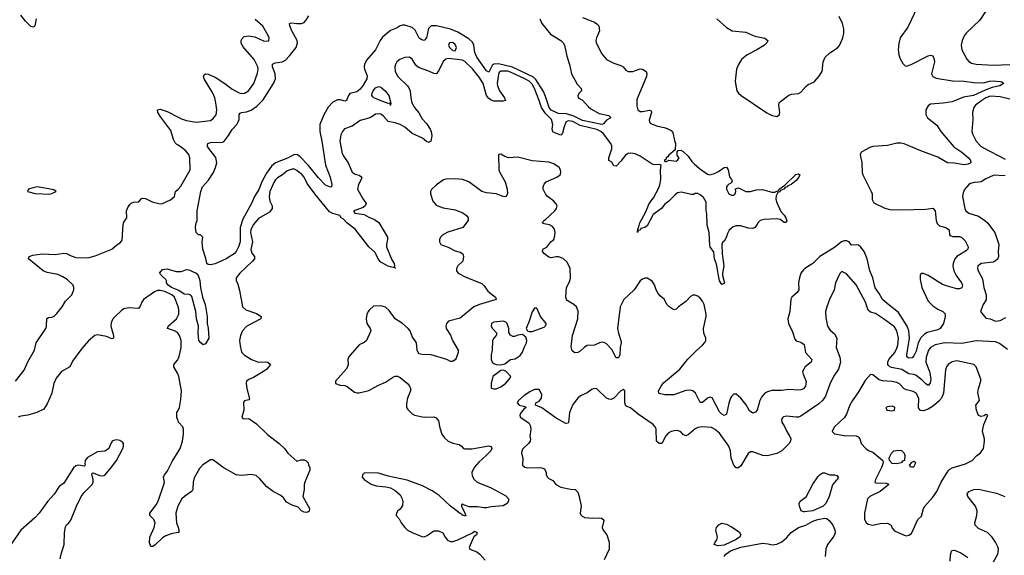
# Model space of a CAD drawing. Header units: inches. Extents: x 2001573 to 2220545, y 644482 to 846830.
# Tile 201 of 256: x 2048681 to 2056884, y 732840 to 737302. Entities that reach past the tile are written whole.
import ezdxf

# ---------------------------------------------------------------- set-up
doc = ezdxf.new("R2010")
doc.units = ezdxf.units.IN
doc.header["$MEASUREMENT"] = 0
doc.layers.add('C0743', color=7, linetype='Continuous')
doc.layers.add('C0753', color=7, linetype='Continuous')

msp = doc.modelspace()

# ---------------------------------------------------------------- linework, layer by layer
at = {"layer": 'C0743', "color": 5}
for points, elevation in [([(2048819.6, 737310), (2048808.1, 737251.9), (2048798.6, 737241.4), (2048790, 737238.5), (2048770, 737249.1), (2048729.2, 737289.2), (2048690, 737339.3)], 380), ([(2050000, 736256.7), (2049990, 736262.9), (2049977.2, 736277.2), (2049963.8, 736303.8), (2049939.2, 736379.2), (2049856.4, 736490), (2049831.3, 736530), (2049828.5, 736551.5), (2049850, 736555.3), (2049910, 736536.8), (2050000, 736490.9)], 380), ([(2048646.6, 734290), (2048718.1, 734381.8), (2048750, 734450.4), (2048805.1, 734550), (2048816.9, 734610), (2048897.8, 734730), (2048905.5, 734750), (2048907.8, 734812.2), (2048920.4, 734819.6), (2048950, 734824), (2048968.1, 734831.9), (2048990, 734853.8), (2049034.9, 734910), (2049063.1, 734956.9), (2049115.4, 735010), (2049132.3, 735050), (2049132.5, 735070), (2049126.6, 735090), (2049076.1, 735136.1), (2049039.3, 735159.3), (2048997.8, 735177.8), (2048910, 735196.2), (2048875.8, 735210), (2048755.1, 735310), (2048760.9, 735330), (2048790, 735341.3), (2048870.3, 735350.3), (2048975.2, 735344.8), (2049050, 735357.4), (2049070, 735354), (2049110, 735333.8), (2049150, 735321.6), (2049250, 735317.2), (2049310, 735334.5), (2049450, 735390.3), (2049490, 735425.7), (2049517.6, 735442.4), (2049534, 735466), (2049544.2, 735595.8), (2049550, 735614.4), (2049572.3, 735650), (2049571, 735710), (2049581.8, 735738.2), (2049598.4, 735761.6), (2049610, 735772.8), (2049630, 735782), (2049674.9, 735785.1), (2049694, 735810), (2049705.4, 735814.6), (2049730, 735813), (2049785.9, 735785.9), (2049850.9, 735769.1), (2049870, 735770.4), (2049938.8, 735801.2), (2049969.6, 735830), (2049979.1, 735870), (2050000, 735891.2)], 380), ([(2050000, 735048.9), (2049945.8, 735070), (2049919.1, 735090), (2049904.5, 735110), (2049905.2, 735125.2), (2049898.6, 735138.6), (2049870, 735162), (2049846, 735190), (2049870, 735222), (2049910, 735227.3), (2049985.5, 735205.5), (2050000, 735205)], 360), ([(2050000, 734911.2), (2049969.9, 734990), (2049949.9, 735010), (2049890, 735037.7), (2049850, 735047), (2049830, 735045.1), (2049805.3, 735034.7), (2049713.7, 734970), (2049697.7, 734950), (2049684.7, 734915.3), (2049670, 734896.8), (2049590, 734901.9), (2049550, 734892.1), (2049530, 734880.5), (2049475.5, 734830), (2049455.4, 734804.6), (2049442.8, 734777.2), (2049439.7, 734750), (2049462.4, 734670), (2049461.6, 734650), (2049450, 734643.9), (2049403.5, 734663.5), (2049330, 734675.5), (2049308.4, 734670), (2049253.4, 734626.6), (2049197.4, 734562.6), (2049121.6, 734458.4), (2049097.6, 734410), (2049030, 734372.2), (2048985.7, 734314.3), (2048965, 734270), (2048949.5, 734190), (2048910, 734100.4), (2048882.2, 734057.8), (2048824.9, 734030), (2048750, 734007.7), (2048690, 733999.1), (2048667.7, 733990)], 380), ([(2050000, 734687.4), (2049994.5, 734694.5), (2049970, 734710.5), (2049913, 734730), (2049917.8, 734750), (2049987.6, 734810), (2050000, 734837.1)], 380), ([(2050000, 734344.9), (2049995.8, 734355.8), (2049964.5, 734410), (2049965.3, 734430), (2049994.9, 734465.1), (2050000, 734475.4)], 380), ([(2050000, 733959.7), (2049988.9, 733988.9), (2049991.2, 734028.8), (2050000, 734046.2)], 380), ([(2049018.9, 732810), (2049027, 732850), (2049052.8, 732930), (2049054, 733030), (2049062.7, 733077.3), (2049070, 733093), (2049090, 733110.5), (2049106.4, 733133.6), (2049152.9, 733250), (2049191.8, 733330), (2049216.9, 733363.1), (2049285.4, 733430), (2049292.3, 733450), (2049292.4, 733470), (2049282.9, 733517.1), (2049290, 733526), (2049350, 733505.3), (2049370, 733501.7), (2049390, 733507), (2049450, 733576.4), (2049488.2, 733630), (2049539.7, 733730), (2049545.6, 733750), (2049546, 733770), (2049540.2, 733780.2), (2049516.6, 733796.6), (2049490, 733802.9), (2049462.9, 733797.1), (2049450.4, 733789.6), (2049442.3, 733777.7), (2049423, 733730), (2049404.9, 733715.1), (2049390, 733708.3), (2049330, 733702.6), (2049244.7, 733655.3), (2049225.3, 733630), (2049222.8, 733602.8), (2049226, 733590), (2049217.5, 733582.5), (2049170, 733591.1), (2049150, 733585.7), (2049130, 733567.1), (2049050, 733441.6), (2049010, 733411.8), (2048969.2, 733350), (2048915.2, 733290), (2048843.2, 733190), (2048807.9, 733152.1), (2048691.5, 733050), (2048610, 732931.5)], 420), ([(2050000, 733028.8), (2049942.4, 733017.6), (2049898.5, 733001.5), (2049870, 732984.2), (2049810, 732925.6), (2049790, 732912.3), (2049773.2, 732913.2), (2049763.6, 732943.6), (2049765.3, 732990), (2049800.3, 733070), (2049808.7, 733110), (2049798.5, 733138.5), (2049765.6, 733170), (2049764.2, 733190), (2049819.1, 733260.9), (2049835, 733290), (2049883.2, 733430), (2049886.6, 733450), (2049880.3, 733490), (2049887.2, 733510), (2049910, 733539.1), (2049950, 733619.8), (2050000, 733702.6)], 380), ([(2050000, 733254.2), (2049997.7, 733250), (2049981.5, 733190), (2049987.9, 733107.9), (2050000, 733073.5)], 380)]:
    msp.add_lwpolyline(points, dxfattribs=dict(at, elevation=elevation))
at = {"layer": 'C0743', "color": 5, "elevation": 420}
msp.add_lwpolyline([(2048830, 735908.2), (2048790, 735902.5), (2048753, 735890), (2048747.3, 735870), (2048810, 735854.4), (2048930, 735849.1), (2048950, 735852.8), (2048986, 735870), (2048965.1, 735885.1)], close=True, dxfattribs=at)
at = {"layer": 'C0753', "color": 5}
for points, elevation in [([(2056161.5, 737410), (2056080, 737240), (2056016.9, 737150), (2056005.1, 737105.1), (2056000.3, 737050), (2056006, 737010), (2056016.5, 736976.5), (2056037.6, 736937.6), (2056057.3, 736917.3), (2056070, 736915.5), (2056108.3, 736928.3), (2056250, 737002), (2056270, 737006.4), (2056290, 737000.7), (2056301.1, 736970), (2056301.5, 736950), (2056278.9, 736850), (2056288.4, 736828.4), (2056316.2, 736816.2), (2056452.5, 736792.5), (2056550, 736791.2), (2056630, 736778.1), (2056710, 736776.2), (2056761.2, 736790), (2056790, 736791.8), (2056850, 736788.5), (2056864.7, 736784.7), (2056875.6, 736775.6), (2056878, 736770), (2056847.3, 736750), (2056784.1, 736735.9), (2056723.9, 736716.1), (2056626.9, 736670), (2056543.2, 736656.8), (2056450, 736618.5), (2056374.6, 736605.4), (2056270, 736598.4), (2056250, 736585.4), (2056229.2, 736550), (2056231.3, 736511.3), (2056244.5, 736484.5), (2056322, 736422), (2056354.3, 736370), (2056464.1, 736244.1), (2056530, 736198.9), (2056584.9, 736150), (2056603, 736130), (2056604, 736110), (2056582, 736098), (2056550, 736092.8), (2056467.5, 736107.5), (2056410, 736109.9), (2056330, 736157.7), (2056190, 736208.5), (2056050, 736268.1), (2056025.9, 736274.1), (2055990, 736272.2), (2055910, 736253.7), (2055790, 736244.2), (2055764.1, 736235.9), (2055697.5, 736202.5), (2055687.9, 736192.1), (2055683.8, 736176.2), (2055697.3, 736110), (2055701.2, 736030), (2055706, 736010), (2055775.9, 735870), (2055782.2, 735850), (2055783.7, 735803.7), (2055797.5, 735777.5), (2055890, 735731.7), (2055930, 735721.4), (2056030, 735717.8), (2056230, 735723), (2056290, 735733.1), (2056309.3, 735709.3), (2056315.2, 735630), (2056323.9, 735603.9), (2056345.6, 735585.6), (2056396.3, 735570), (2056417.8, 735557.8), (2056425.7, 735550), (2056428.4, 735510), (2056441.2, 735501.2), (2056456.5, 735496.5), (2056510, 735495.3), (2056530, 735487.2), (2056558.6, 735458.6), (2056581.7, 735410), (2056579.8, 735390), (2056570, 735379), (2056488.1, 735330), (2056471.3, 735308.7), (2056457.1, 735270), (2056455.5, 735250), (2056462.3, 735210), (2056482.7, 735170), (2056526.4, 735110), (2056534.6, 735090), (2056530, 735067.8), (2056510, 735059.8), (2056490, 735060.3), (2056410, 735081.2), (2056370, 735095.9), (2056250, 735171.5), (2056210, 735187.1), (2056192.4, 735187.6), (2056183, 735177), (2056183, 735137), (2056195.8, 735070), (2056250, 734957.2), (2056290, 734917.2), (2056330, 734890.7), (2056373.2, 734870), (2056390.5, 734850.5), (2056391.5, 734830), (2056376.7, 734770), (2056350, 734730.4), (2056330, 734718.3), (2056242.8, 734697.2), (2056218.6, 734681.4), (2056190, 734650.8), (2056166, 734610), (2056150, 734539.3), (2056130, 734500.4), (2056115.8, 734484.2), (2056090, 734481.8), (2056072.7, 734492.7), (2056070.7, 734510.7), (2056093.3, 734650), (2056087.5, 734710), (2056074, 734750), (2056003.9, 734863.9), (2055910, 734933.6), (2055869.8, 734970), (2055841.2, 735021.2), (2055807.9, 735067.9), (2055789.4, 735150), (2055765, 735210), (2055741, 735310), (2055715.3, 735370), (2055690, 735407.4), (2055670, 735422.4), (2055650, 735426.7), (2055610, 735424.7), (2055590.4, 735450.4), (2055570, 735458.8), (2055550, 735458.3), (2055527.5, 735450), (2055470, 735404.7), (2055348.5, 735330), (2055288.4, 735271.6), (2055223.1, 735230), (2055210, 735216.9), (2055190.3, 735190), (2055178, 735150), (2055170.4, 735110), (2055172.2, 735050), (2055157.1, 735030), (2055112.7, 734990), (2055105.7, 734974.3), (2055097.4, 734870), (2055080.3, 734810), (2055087.2, 734770), (2055120.6, 734700.6), (2055140.2, 734640.2), (2055150, 734627.8), (2055190, 734614.2), (2055215.6, 734595.6), (2055228, 734530), (2055280.3, 734470), (2055274.4, 734450), (2055225.7, 734410), (2055203.7, 734370), (2055207.4, 734350), (2055232.8, 734287.2), (2055228.4, 734250), (2055210, 734227.6), (2055190, 734217.4), (2055170, 734215.1), (2055090, 734220.6), (2055026.6, 734213.4), (2054947.7, 734212.3), (2054910, 734202), (2054890, 734189.7), (2054862.1, 734157.9), (2054846.1, 734130), (2054823.8, 734050), (2054810, 734030.9), (2054790, 734024.2), (2054762.5, 734042.5), (2054732.5, 734092.5), (2054690, 734149.8), (2054650, 734181.3), (2054630, 734182.4), (2054610, 734163.6), (2054604.3, 734150), (2054590, 734106.6), (2054570, 734016), (2054550, 734005.4), (2054530, 734014.7), (2054510, 734035.8), (2054450, 734151), (2054430, 734158), (2054410, 734147.6), (2054370, 734112.2), (2054350, 734111.5), (2054311.6, 734191.6), (2054289.4, 734210), (2054270, 734214.7), (2054230, 734211.7), (2054130, 734177.7), (2054110, 734175.4), (2054056.9, 734176.9), (2054010, 734186.9), (2054005.6, 734190), (2054002.7, 734210), (2054024, 734250), (2054044.3, 734275.7), (2054179.8, 734390), (2054246.5, 734473.5), (2054316.5, 734543.5), (2054370, 734589), (2054390, 734612.7), (2054396.5, 734630), (2054396.5, 734650), (2054381, 734690), (2054378.1, 734730), (2054399.6, 734830), (2054399.1, 734850), (2054384, 734930), (2054370, 734958.3), (2054350, 734981.3), (2054330, 734998.7), (2054310, 735007.8), (2054290, 735007.8), (2054270, 734996.2), (2054230, 734954.5), (2054170.5, 734910), (2054150, 734889), (2054130, 734885.2), (2054090, 734912.3), (2054072.3, 734930), (2054054.5, 734970), (2054018.6, 734998.6), (2054000, 735020), (2053982.6, 735050), (2053970, 735092.7), (2053950, 735122.9), (2053910, 735147.3), (2053890, 735149.6), (2053870, 735141.3), (2053850, 735127.3), (2053800.3, 735050), (2053715.2, 734970), (2053684.2, 734910), (2053662.4, 734730), (2053668.5, 734690), (2053690.2, 734630), (2053691.6, 734610), (2053683.6, 734570), (2053681.1, 734510), (2053670, 734485.1), (2053650, 734485.1), (2053614.2, 734554.2), (2053570, 734600.9), (2053550, 734613.2), (2053530, 734614.6), (2053510.8, 734610), (2053470, 734591.1), (2053410, 734587.4), (2053386.1, 734573.9), (2053350, 734541.4), (2053330, 734529.7), (2053305.6, 734525.6), (2053284.5, 734544.5), (2053275.4, 734575.4), (2053287.9, 734670), (2053331.1, 734810), (2053333, 734873), (2053319.8, 734910), (2053297.7, 734930), (2053242.7, 734962.7), (2053235.4, 734970), (2053232.4, 734990), (2053236.9, 735070), (2053262.9, 735117.1), (2053270.8, 735149.2), (2053267, 735230), (2053241.8, 735281.8), (2053210, 735313.7), (2053170, 735325.6), (2053150, 735326.2), (2053110, 735318), (2053090, 735322.4), (2053054, 735350), (2053038, 735370), (2053039, 735390), (2053072.2, 735407.8), (2053105.1, 735450), (2053129.8, 735470.2), (2053140, 735500), (2053141.5, 735530), (2053136.5, 735556.5), (2053120, 735580), (2053093.8, 735593.8), (2053050, 735602.6), (2053035.1, 735610), (2053043.3, 735616.7), (2053048.5, 735630), (2053062.3, 735637.7), (2053140.2, 735710), (2053153.5, 735730), (2053158.4, 735750), (2053148, 735770), (2053130, 735788.9), (2053078.8, 735830), (2053061.1, 735850), (2053042.4, 735890), (2053041.7, 735910), (2053049.4, 735930.6), (2053068.1, 735951.9), (2053155.6, 735990), (2053184, 736010), (2053189.8, 736030), (2053186.6, 736050), (2053175.1, 736070), (2053130, 736101.2), (2053090, 736116.3), (2052950, 736126.2), (2052830, 736155.9), (2052752.3, 736152.3), (2052722.4, 736162.4), (2052690, 736182), (2052670, 736178), (2052673.7, 736050), (2052680.3, 736030), (2052726.2, 735950), (2052742, 735890), (2052745.8, 735850), (2052730, 735826.6), (2052710, 735829), (2052650, 735850.5), (2052570, 735860.5), (2052531.4, 735871.4), (2052422.8, 735950), (2052370, 735969.9), (2052310, 735977.5), (2052230, 735974.6), (2052211.9, 735968.1), (2052153.1, 735926.9), (2052111.5, 735888.4), (2052104.6, 735870), (2052104, 735850), (2052123.2, 735790), (2052150, 735757.4), (2052164.9, 735750), (2052210, 735734.4), (2052310, 735717.1), (2052372.4, 735692.4), (2052404.2, 735670), (2052418, 735650), (2052418.4, 735630), (2052374, 735570), (2052247.2, 735532.8), (2052205.2, 735510), (2052186.9, 735490), (2052178.5, 735470), (2052178.9, 735450), (2052190.2, 735430.2), (2052203, 735423), (2052250, 735407), (2052310, 735376.9), (2052350, 735365.8), (2052372.6, 735350), (2052378, 735330), (2052371.6, 735290), (2052332, 735250), (2052321.3, 735230), (2052321.3, 735210), (2052334.4, 735190), (2052396.6, 735156.6), (2052530, 735103.2), (2052550, 735085.3), (2052580.8, 735040.8), (2052646.4, 734990), (2052650.6, 734970), (2052510.6, 734930), (2052464.4, 734910), (2052350, 734816.4), (2052254.8, 734790), (2052237.1, 734770), (2052232.7, 734750), (2052234.9, 734730), (2052270, 734674.8), (2052288.2, 734628.2), (2052333.7, 734550), (2052334.6, 734530), (2052317.7, 734482.2), (2052310, 734468.7), (2052286.4, 734453.6), (2052270, 734453.2), (2052239, 734470), (2052110, 734510.8), (2052032.1, 734512.1), (2052010, 734518.7), (2051999.7, 734530), (2051993.5, 734550), (2051987.3, 734610), (2051950, 734662.7), (2051933, 734710), (2051916.3, 734730), (2051869.7, 734770), (2051810.5, 734810.5), (2051758.9, 734878.9), (2051730, 734907), (2051690, 734918.7), (2051630, 734914), (2051595, 734885), (2051583.1, 734870), (2051573.5, 734846.5), (2051567.7, 734810), (2051573.4, 734770), (2051600.4, 734730), (2051606, 734710), (2051570.3, 734630), (2051550, 734612.3), (2051510, 734594.5), (2051436, 734510), (2051421.7, 734490), (2051414.6, 734470), (2051417.4, 734430), (2051411.8, 734410), (2051400.3, 734390), (2051311, 734290), (2051311.3, 734271.3), (2051350, 734257.3), (2051390, 734254.4), (2051410, 734246.4), (2051470, 734199.3), (2051490, 734192.2), (2051510, 734193.7), (2051590, 734213.4), (2051665.6, 734254.4), (2051730, 734283.1), (2051794.2, 734325.8), (2051810, 734331.8), (2051830, 734331.7), (2051850, 734322.3), (2051912, 734270), (2051928.9, 734250), (2051937.3, 734230), (2051937.3, 734210), (2051912.1, 734150), (2051904.2, 734104.2), (2051904.6, 734070), (2051914.5, 734054.5), (2051950, 734018), (2051970, 734008.2), (2052050, 733989.1), (2052130, 733992.3), (2052150, 733986.3), (2052170, 733960.7), (2052180.8, 733900.8), (2052197.4, 733850), (2052219.4, 733819.4), (2052251.1, 733791.1), (2052290, 733774.4), (2052342.3, 733762.3), (2052362, 733750), (2052378.8, 733730), (2052390, 733725.3), (2052447.9, 733727.9), (2052590, 733752.3), (2052610, 733746), (2052614.9, 733730), (2052605.7, 733710), (2052567.9, 733670), (2052505.3, 733614.7), (2052467.7, 733570), (2052448.4, 733530), (2052450, 733500.7), (2052468.1, 733470), (2052493.1, 733450), (2052610, 733400.6), (2052730, 733334.7), (2052753.4, 733310), (2052754.7, 733290), (2052742.8, 733270), (2052710, 733250.6), (2052610, 733244.2), (2052570, 733234.6), (2052550, 733234), (2052495.6, 733244.4), (2052424.8, 733244.8), (2052379, 733259), (2052370, 733268), (2052361, 733259), (2052361, 733250), (2052391, 733190), (2052398, 733170), (2052395.3, 733164.7), (2052370, 733174), (2052363.3, 733183.3), (2052350, 733187.8), (2052270, 733249.7), (2052176.9, 733336.9), (2052116.8, 733376.8), (2052037.8, 733417.8), (2051910, 733466), (2051750, 733500.2), (2051670, 733522.6), (2051553.5, 733526.5), (2051535.8, 733510), (2051534.9, 733490), (2051550.4, 733470), (2051610, 733431.7), (2051650, 733417.8), (2051731.3, 733411.3), (2051770, 733401.1), (2051810, 733379.5), (2051850, 733343.1), (2051868.9, 733310), (2051872.4, 733287.6), (2051870, 733255.3), (2051850, 733224), (2051830.7, 733209.3), (2051821, 733190), (2051818, 733170), (2051842.4, 733142.4), (2051859.5, 733110), (2051890.2, 733070), (2051911.8, 733050), (2051950, 733028.3), (2052030, 732995.6), (2052050, 732993.5), (2052076.4, 733003.6), (2052130, 733042.3), (2052170, 733043.8), (2052205.5, 733025.5), (2052225.5, 732990), (2052246.5, 732966.5), (2052270, 732954.9), (2052290, 732954.2), (2052331.6, 732968.4), (2052454, 733026), (2052470, 733041), (2052491, 733030), (2052486.8, 733010), (2052465.8, 732994.2), (2052458.6, 732981.4), (2052425.5, 732905.5), (2052430.8, 732890), (2052488.5, 732868.5), (2052514.8, 732850), (2052559.8, 732799.8)], 420), ([(2053370, 737321.1), (2053470, 737281.3), (2053490, 737268.4), (2053506.7, 737250), (2053510.2, 737210), (2053486.3, 737150), (2053480.9, 737130), (2053482.7, 737110), (2053530, 737018.9), (2053570, 736971.3), (2053630, 736939.7), (2053690, 736921.5), (2053709.2, 736909.2), (2053730, 736881.6), (2053750, 736870.4), (2053790, 736870.3), (2053850, 736892.6), (2053871.1, 736891.1), (2053899.5, 736870), (2053905.5, 736850), (2053902, 736830), (2053823.4, 736636.6), (2053823, 736583), (2053831.9, 736551.9), (2053850, 736538), (2053870, 736537.4), (2053928.2, 736548.2), (2053941.4, 736541.4), (2053944.9, 736530), (2053926.3, 736466.3), (2053928.5, 736448.5), (2053936.3, 736436.3), (2053993.7, 736413.7), (2054050, 736403.6), (2054074.4, 736394.4), (2054110, 736377.8), (2054123.4, 736363.4), (2054135.3, 736295.3), (2054144.4, 736270), (2054141.4, 736218.6), (2054090, 736173.8), (2054080.9, 736159.1), (2054066.9, 736150), (2054062.9, 736137.1), (2054050.8, 736130), (2054060.4, 736120.4), (2054070, 736119.3), (2054090, 736133), (2054150, 736124.7), (2054164.7, 736135.3), (2054174, 736150), (2054159.3, 736170), (2054159.3, 736200.7), (2054167.6, 736212.4), (2054190, 736213.8), (2054210, 736204.4), (2054250, 736165.5), (2054281, 736121), (2054300.9, 736100.9), (2054343.6, 736063.6), (2054410, 736016.3), (2054430, 736010.5), (2054470, 736020.4), (2054503.7, 736036.3), (2054550, 736070.3), (2054570, 736074), (2054583.1, 736050), (2054593.8, 735993.8), (2054610.5, 735970), (2054616, 735950), (2054603.5, 735936.5), (2054590, 735932.7), (2054578.5, 735921.5), (2054570.8, 735910), (2054570.8, 735890), (2054590, 735851.3), (2054610, 735838.8), (2054630, 735841), (2054642, 735850), (2054648.7, 735870), (2054646, 735894), (2054670, 735901), (2054730.6, 735870.6), (2054770, 735870.5), (2054815.9, 735884.1), (2054870, 735886.4), (2054946.2, 735866.2), (2054973.6, 735866.4), (2055002, 735878), (2055009, 735890), (2055056.2, 735923.8), (2055147.7, 736012.3), (2055170, 736017.2), (2055181.1, 736010), (2055173.5, 735990), (2055150, 735962.8), (2055107.3, 735930), (2055082, 735918), (2055077.1, 735910), (2055057.1, 735902.9), (2055046, 735890), (2055020.5, 735879.5), (2055010, 735866.6), (2054996.9, 735863.1), (2054984.4, 735835.6), (2054979.5, 735810), (2054985.8, 735785.8), (2055022.9, 735702.9), (2055050, 735674), (2055064.9, 735650), (2055072.4, 735627.6), (2055066.4, 735613.6), (2055050, 735612.3), (2055016.6, 735636.6), (2054990, 735644.2), (2054883.5, 735636.5), (2054850, 735628), (2054832, 735610), (2054825.4, 735594.6), (2054804.7, 735570), (2054790, 735563.7), (2054750, 735566), (2054690, 735583.9), (2054650, 735584.2), (2054623.9, 735576.1), (2054592.7, 735547.3), (2054578.2, 735521.8), (2054570, 735493.2), (2054550, 735456), (2054535.2, 735444.8), (2054530.3, 735429.6), (2054534.5, 735350), (2054548.5, 735250), (2054535.3, 735190), (2054535.8, 735170), (2054551.8, 735110), (2054550, 735104), (2054530, 735095.1), (2054510, 735126), (2054486.3, 735266.3), (2054469.9, 735310), (2054464.1, 735364.1), (2054432.6, 735410), (2054430, 735422), (2054424.2, 735530), (2054409.8, 735590.2), (2054406.6, 735686.6), (2054400.9, 735710), (2054401.3, 735781.3), (2054379.3, 735819.3), (2054350, 735843), (2054330, 735854), (2054310, 735855.1), (2054293.9, 735846.1), (2054274.3, 735845.7), (2054194.3, 735865.7), (2054161.5, 735858.5), (2054138.8, 735841.2), (2054090, 735788.8), (2054056.2, 735763.8), (2054027, 735730), (2053959.6, 735680.4), (2053910, 735585.1), (2053890, 735572), (2053857.3, 735562.7), (2053850, 735549.4), (2053834.8, 735545.2), (2053829.4, 735529.4), (2053830, 735562), (2053835.3, 735564.7), (2053848, 735610), (2053898.2, 735701.8), (2053924.9, 735770), (2053960.8, 735819.2), (2054003.6, 735896.4), (2054014, 735926), (2054023.5, 735970), (2054019.7, 736050), (2054024, 736090), (2054014.7, 736094.7), (2053970, 736093), (2053950, 736097.2), (2053850, 736165.9), (2053810, 736183.3), (2053770, 736191.3), (2053750, 736186.1), (2053727.7, 736172.3), (2053690, 736123.1), (2053650, 736082.4), (2053630, 736085.2), (2053614, 736114), (2053589.6, 736130), (2053590, 736151), (2053613.8, 736226.2), (2053613.5, 736250), (2053604.9, 736270), (2053544.8, 736350), (2053521.5, 736370), (2053490, 736385.9), (2053350, 736421.6), (2053290, 736452.8), (2053250, 736458.5), (2053231.4, 736448.6), (2053216.8, 736410), (2053204.2, 736355.8), (2053190, 736339), (2053126.2, 736366.2), (2053121.5, 736370), (2053118.2, 736390), (2053123.9, 736430), (2053110.8, 736470), (2053061.5, 736521.5), (2053029.7, 736569.7), (2053010.3, 736630), (2052970, 736728.1), (2052950, 736764.2), (2052925.3, 736790), (2052890.4, 736810), (2052770, 736865.9), (2052747.1, 736872.9), (2052690, 736873.5), (2052676.8, 736863.2), (2052670.6, 736849.4), (2052659, 736770), (2052661.7, 736750), (2052678.8, 736710), (2052720.6, 736650), (2052728.5, 736630), (2052710, 736622.4), (2052630, 736624.5), (2052610, 736631.5), (2052590, 736645.2), (2052569.6, 736669.6), (2052541.7, 736770), (2052510, 736824.1), (2052453, 736893), (2052390, 736952.4), (2052370, 736964.7), (2052257.5, 736977.5), (2052230, 736973.4), (2052210, 736952.9), (2052170, 736872.9), (2052150, 736852.2), (2052130, 736855.1), (2052090, 736874), (2052003.3, 736903.3), (2051982.3, 736922.3), (2051950, 736973.7), (2051930, 736989.8), (2051890, 736987.1), (2051848.9, 736971.1), (2051822.7, 736950), (2051812.6, 736930), (2051807.7, 736910), (2051808, 736870), (2051831.4, 736830), (2051911.8, 736750), (2051924.9, 736730), (2051933.1, 736710), (2051938.5, 736650), (2051949, 736609), (2051971.2, 736571.2), (2052007.1, 736527.1), (2052034.7, 736474.7), (2052070, 736436.5), (2052100.8, 736390), (2052110.1, 736370), (2052114.6, 736334.6), (2052107.3, 736290), (2052090, 736277.9), (2052070, 736287.1), (2052036.4, 736316.3), (2051950, 736353.9), (2051890, 736405.4), (2051850, 736429.1), (2051810, 736443.3), (2051750, 736453.7), (2051710, 736500.7), (2051690, 736513.9), (2051670, 736518.7), (2051645.5, 736514.5), (2051608.5, 736490), (2051590, 736483), (2051517.3, 736462.7), (2051450, 736414.2), (2051387.8, 736392.2), (2051370, 736371.6), (2051356.9, 736343.1), (2051347.6, 736290), (2051367.6, 736187.6), (2051380.9, 736160.9), (2051418.9, 736110), (2051451, 736031), (2051475.2, 736015.2), (2051510, 736006.5), (2051530.3, 735990), (2051525.8, 735970), (2051502.5, 735930), (2051496, 735890), (2051535.7, 735815.7), (2051567.1, 735770), (2051560.3, 735750), (2051543.8, 735736.2), (2051466, 735710), (2051464.7, 735704.7), (2051474, 735690), (2051550, 735678.7), (2051590, 735655.6), (2051638.3, 735638.3), (2051672.5, 735612.5), (2051744, 735490), (2051746, 735470), (2051736, 735430), (2051735.8, 735410), (2051782.2, 735302.2), (2051800.3, 735270), (2051804.9, 735250), (2051801, 735241), (2051811, 735230), (2051799.3, 735239.3), (2051790, 735237), (2051750, 735248.5), (2051690, 735282.4), (2051670, 735305.2), (2051641.2, 735361.2), (2051588.8, 735410), (2051475.9, 735555.9), (2051407.2, 735610), (2051379.8, 735639.8), (2051359, 735650), (2051348.7, 735670), (2051290, 735687.3), (2051261.2, 735701.2), (2051139.9, 735850), (2051077.4, 735937.4), (2051050.5, 735990), (2051034.5, 736010), (2050990, 736046.5), (2050970, 736056.1), (2050950, 736058.1), (2050910, 736041.8), (2050870.9, 736009.1), (2050830, 735984.1), (2050811.9, 735968.1), (2050800.9, 735950), (2050765.4, 735870), (2050758.1, 735830), (2050765.7, 735790), (2050784.5, 735750), (2050785.5, 735730), (2050761.5, 735698.5), (2050670, 735646), (2050626.9, 735593.1), (2050607.8, 735550), (2050604.7, 735530), (2050619.6, 735450), (2050607.3, 735387.3), (2050616.2, 735356.2), (2050637.3, 735330), (2050636.3, 735310), (2050621.6, 735290), (2050515.9, 735190), (2050484.4, 735150), (2050484.4, 735130), (2050498.4, 735098.4), (2050513, 735047), (2050537.7, 734910), (2050565.8, 734885.8), (2050654.1, 734854.1), (2050693.4, 734830), (2050690.3, 734810), (2050572.6, 734750), (2050538.6, 734710), (2050521.6, 734670), (2050512.1, 734630), (2050516.5, 734583.5), (2050525.7, 734545.7), (2050532.9, 734530), (2050551.6, 734510), (2050612.2, 734470), (2050670, 734448.4), (2050730, 734451.8), (2050749, 734449), (2050770.7, 734430), (2050739.6, 734390), (2050712.4, 734370), (2050630, 734320.3), (2050590, 734305.1), (2050570.3, 734289.7), (2050567.1, 734270), (2050572.6, 734230), (2050595.8, 734144.2), (2050590, 734134), (2050553.4, 734126.6), (2050545.7, 734114.3), (2050549.4, 734050), (2050533, 733990), (2050540.6, 733980.6), (2050550, 733977.6), (2050590, 733978.4), (2050655, 733935), (2050745.1, 733845.1), (2050843.7, 733770), (2050888, 733730), (2050914.8, 733690), (2050990, 733624.7), (2051026.3, 733633.7), (2051050, 733634), (2051067.1, 733627.1), (2051084.7, 733610), (2051086.8, 733590), (2051097.3, 733570), (2051098.4, 733550), (2051057.3, 733450), (2051052.4, 733430), (2051051.7, 733388.3), (2051039.1, 733330), (2051096, 733230), (2051092.7, 733207.3), (2051082, 733198), (2051070, 733195.3), (2051050, 733199.5), (2051028.2, 733210), (2051000.1, 733240.1), (2050950, 733258), (2050903.3, 733283.3), (2050877.6, 733317.6), (2050856.5, 733336.5), (2050791.6, 733370), (2050740.2, 733410), (2050679.3, 733479.3), (2050650, 733503.4), (2050610, 733511.9), (2050530, 733503.3), (2050484, 733510), (2050375.4, 733570), (2050298.9, 733630), (2050290, 733635.2), (2050270, 733635.4), (2050207.3, 733592.7), (2050178.4, 733561.6), (2050134.5, 733485.5), (2050126.4, 733450), (2050123.8, 733390), (2050119.6, 733380.4), (2050112.9, 733370), (2050052.7, 733330), (2050031.3, 733310), (2050000, 733254.2)], 380), ([(2050000, 736490.9), (2050030, 736475.6), (2050070, 736461.6), (2050150, 736448.1), (2050270, 736462.9), (2050290, 736474.9), (2050317.2, 736510), (2050322.5, 736550), (2050315, 736610), (2050306.6, 736650), (2050290.3, 736690.3), (2050217.2, 736810), (2050212.6, 736830), (2050218.3, 736841.7), (2050229.8, 736850.2), (2050250, 736848), (2050310, 736822.3), (2050390.1, 736770.1), (2050450, 736724.1), (2050510, 736692.1), (2050530, 736686.8), (2050554.5, 736690), (2050588, 736710), (2050630.8, 736770), (2050662.5, 736857.5), (2050666.7, 736890), (2050664.2, 736910), (2050634.2, 736970), (2050539.2, 737079.2), (2050525.3, 737110), (2050525.6, 737130), (2050533.4, 737146.6), (2050550, 737160.9), (2050590, 737168.4), (2050639.3, 737159.3), (2050713.5, 737126.5), (2050750, 737123.7), (2050756.9, 737130), (2050758.3, 737150), (2050750.9, 737170.9), (2050708, 737247.9), (2050642.7, 737302.7)], 380), ([(2053014.7, 737310), (2053030.3, 737270), (2053102, 737182), (2053188.8, 737130), (2053209, 737110), (2053219.3, 737090), (2053238.2, 736998.2), (2053262.7, 736930), (2053278, 736850), (2053324.9, 736764.9), (2053358, 736730), (2053362, 736710), (2053342, 736690), (2053332, 736670), (2053334, 736650), (2053370, 736631.3), (2053417.5, 736577.5), (2053439.8, 736559.8), (2053510, 736519.5), (2053590, 736502.8), (2053602.8, 736490), (2053599.1, 736480.9), (2053570, 736465.2), (2053545.8, 736434.2), (2053530.1, 736429.9), (2053370, 736463.3), (2053298.7, 736498.7), (2053237, 736517), (2053170, 736519.9), (2053150, 736527.5), (2053110, 736549.2), (2053091, 736570), (2053062.7, 736662.7), (2053044.3, 736704.3), (2052982.5, 736802.5), (2052962.9, 736822.9), (2052786.1, 736906.1), (2052670, 736934.3), (2052630, 736931.3), (2052618.2, 736921.8), (2052590, 736865.1), (2052570, 736875), (2052490.4, 736990), (2052474, 737030), (2052464.7, 737090), (2052453.6, 737113.6), (2052422.1, 737142.1), (2052330, 737198.1), (2052270, 737223.4), (2052153.6, 737250), (2052110, 737251.7), (2052087.3, 737230), (2052069, 737151), (2052050, 737129.9), (2052030, 737133.6), (2052008.7, 737148.7), (2051975, 737215), (2051950, 737237.1), (2051890, 737256.5), (2051870, 737256.8), (2051850, 737251.1), (2051824.8, 737235.2), (2051770, 737213.1), (2051704.5, 737155.5), (2051685.3, 737130), (2051645, 737050), (2051570, 736963.5), (2051554.4, 736930), (2051550.7, 736910), (2051552.5, 736890), (2051575.1, 736835.1), (2051572.6, 736810), (2051543.3, 736756.7), (2051517.4, 736722.6), (2051490, 736702), (2051432.4, 736687.6), (2051419.6, 736670), (2051404.9, 736630), (2051390, 736623.9), (2051355, 736635), (2051330, 736634.9), (2051290, 736615.2), (2051250, 736572.9), (2051215.3, 736510), (2051182.9, 736430), (2051180.6, 736370), (2051199.5, 736290), (2051229.4, 736089.4), (2051268.7, 735990), (2051280.5, 735930), (2051278, 735910), (2051270, 735907), (2051230, 735924.4), (2051170, 735984.2), (2051087.7, 736087.7), (2051018.4, 736158.4), (2050994.8, 736174.8), (2050970, 736177.8), (2050912.5, 736147.5), (2050811.8, 736108.2), (2050778.8, 736081.2), (2050736.5, 736023.5), (2050697.8, 735950), (2050672.6, 735887.4), (2050638.6, 735830), (2050612.9, 735770), (2050540.2, 735639.8), (2050519.1, 735570), (2050516.6, 735450), (2050504.3, 735410), (2050485, 735370), (2050467.5, 735350), (2050400.2, 735310), (2050310, 735267.6), (2050270, 735258.3), (2050250, 735262.4), (2050241, 735270), (2050232.9, 735312.9), (2050207.6, 735390), (2050201.3, 735450), (2050208, 735490), (2050188.7, 735508.7), (2050170, 735509), (2050150, 735528.7), (2050144.5, 735570), (2050152, 735610), (2050160.7, 735630), (2050159.8, 735710), (2050190, 735870.7), (2050205.1, 735910), (2050255, 735965), (2050296.2, 736030), (2050313.3, 736070), (2050323.7, 736110), (2050313.9, 736153.8), (2050256.8, 736230), (2050243.5, 736250), (2050244.6, 736255.4), (2050249.6, 736270), (2050270, 736278.9), (2050290, 736282.3), (2050350, 736279), (2050370, 736282.8), (2050386.9, 736293.1), (2050421.5, 736338.5), (2050451.7, 736388.3), (2050489.8, 736430), (2050501.8, 736450), (2050509.8, 736470), (2050509.8, 736510.3), (2050516.6, 736523.4), (2050529, 736530), (2050570, 736534.2), (2050610, 736547), (2050657.7, 736582.3), (2050710, 736634.4), (2050794.7, 736770), (2050812.2, 736810), (2050809.9, 736850), (2050788.5, 736910), (2050787.8, 736932.2), (2050810, 736943.2), (2050868.8, 736951.2), (2050894.7, 736965.3), (2050930, 736999.7), (2050983.4, 737070), (2050994.2, 737110), (2050992.5, 737130), (2050948.3, 737208.3), (2050930.8, 737250), (2050929, 737271), (2050943.9, 737276.1), (2050990, 737269.4), (2051030, 737270.9), (2051050, 737279.3), (2051066, 737294), (2051090, 737332.9)], 360), ([(2054488.3, 737310), (2054570, 737237.1), (2054615.5, 737210), (2054730, 737198.3), (2054804.4, 737164.5), (2054889, 737149), (2054912.7, 737130), (2054906.7, 737110), (2054885.3, 737090), (2054823.1, 737050), (2054741.1, 737010), (2054694.9, 736970), (2054670.3, 736930), (2054654.3, 736890), (2054642.6, 736790), (2054644.2, 736770), (2054656.1, 736710), (2054669.2, 736690), (2054691.2, 736670), (2054907, 736527.1), (2054950, 736504.7), (2054990, 736494.4), (2055009.7, 736510.3), (2055012.8, 736530), (2055004.8, 736590), (2055009.8, 736610), (2055018.5, 736621.5), (2055090, 736673.8), (2055110, 736682), (2055170, 736687.6), (2055190, 736698), (2055230, 736745.7), (2055250, 736761.1), (2055290, 736777.6), (2055305.1, 736790), (2055339.6, 736830), (2055365.6, 736870), (2055376.1, 736950), (2055390.9, 736990), (2055430, 737025.5), (2055493.1, 737066.9), (2055511.8, 737088.2), (2055539.8, 737150), (2055547.4, 737190), (2055547.3, 737227.2), (2055536.3, 737270), (2055507.3, 737330)], 420), ([(2056726.3, 737370), (2056680.6, 737299.4), (2056566, 737190), (2056550, 737167.8), (2056532.3, 737130), (2056525.8, 737090), (2056531.4, 737050), (2056572.4, 736972.4), (2056590, 736953.1), (2056610, 736940.2), (2056650, 736931.1), (2056790, 736924.2), (2056929.9, 736930.1)], 440), ([(2056930, 736641.1), (2056850, 736660.3), (2056770, 736663.9), (2056730, 736651.5), (2056696.6, 736630), (2056644.5, 736590), (2056629.5, 736570.5), (2056620.2, 736530), (2056621, 736470), (2056614.3, 736370), (2056618.3, 736350), (2056649, 736290), (2056686.3, 736250), (2056710, 736234.7), (2056890, 736138.8)], 440), ([(2050000, 735891.2), (2050024.2, 735915.8), (2050100.3, 736050), (2050099.3, 736150), (2050090, 736178.7), (2050063.8, 736210), (2050030, 736238), (2050000, 736256.7)], 380), ([(2056890, 736004.2), (2056870, 736001), (2056810, 736007.2), (2056790, 736003.9), (2056730, 735977), (2056690, 735952.3), (2056670, 735947.2), (2056633.3, 735946.7), (2056603.4, 735936.6), (2056590, 735929.3), (2056552, 735888), (2056540.7, 735859.3), (2056535.8, 735830), (2056555.5, 735730), (2056564.9, 735710), (2056589, 735689), (2056670, 735666), (2056723, 735630), (2056743, 735610), (2056804.4, 735530), (2056839.6, 735430), (2056831.8, 735370), (2056835.2, 735330), (2056829, 735310), (2056808.9, 735291.1), (2056790, 735281.4), (2056694, 735270), (2056664.2, 735250), (2056661.7, 735230), (2056667.6, 735210), (2056703.5, 735143.5), (2056714, 735070), (2056732.3, 735010), (2056734, 734990), (2056731.7, 734968.3), (2056706.7, 734930), (2056686.4, 734870), (2056730, 734816.5), (2056766, 734810), (2056810, 734790.3), (2056850, 734794.9), (2056898.1, 734821.9)], 440), ([(2050000, 735205), (2050030, 735204), (2050070, 735220.7), (2050090, 735219.1), (2050150, 735189.3), (2050167.7, 735170), (2050181.6, 735130), (2050188.5, 735068.5), (2050204.4, 734990), (2050225.7, 734930), (2050242.6, 734830), (2050241.7, 734770), (2050251.2, 734731.2), (2050255.8, 734650), (2050230, 734601.2), (2050210, 734594), (2050189.5, 734609.5), (2050173.2, 734630), (2050167.3, 734690), (2050171.5, 734750), (2050154.3, 734810), (2050147.4, 734870), (2050115.3, 734995.3), (2050106, 735006), (2050092.3, 735012.3), (2050050, 735015.6), (2050006.4, 735046.4), (2050000, 735048.9)], 360), ([(2056910, 734555.6), (2056843, 734603), (2056810, 734618), (2056650, 734627.7), (2056530, 734603.2), (2056390, 734609.2), (2056307.3, 734592.7), (2056270, 734570.7), (2056253.2, 734550), (2056231.8, 734490), (2056230.7, 734450), (2056260.1, 734370), (2056271, 734310), (2056267, 734273), (2056250, 734254.7), (2056230, 734267), (2056199.4, 734299.4), (2056150, 734336.6), (2056130, 734345.3), (2056090, 734352.5), (2056030, 734387.3), (2055944.3, 734404.3), (2055929.8, 734410), (2055920.5, 734420.5), (2055914.2, 734430), (2055914.3, 734450), (2055922.4, 734470), (2055971.2, 734530), (2055990, 734564.6), (2055997.5, 734590), (2056003.8, 734650), (2055990, 734711), (2055970, 734742.3), (2055877.3, 734810), (2055810, 734853.6), (2055770, 734866), (2055750, 734881.1), (2055727.8, 734947.8), (2055650, 735091.8), (2055570, 735183.7), (2055530, 735204), (2055513.7, 735186.3), (2055476.4, 735110), (2055466, 735050), (2055428.4, 734970), (2055405.3, 734910), (2055395.3, 734870), (2055396.7, 734816.7), (2055410.4, 734750), (2055434.4, 734714.4), (2055470, 734684.9), (2055488, 734650), (2055484.2, 734570), (2055515, 734490), (2055520.7, 734450), (2055504, 734390), (2055461.5, 734330), (2055430, 734265.1), (2055395.7, 734164.3), (2055370, 734129.7), (2055339.7, 734100.3), (2055190, 733999.6), (2055170, 733991.6), (2055150, 733991.5), (2055070, 733999.7), (2055045.5, 733994.5), (2055035.1, 733984.9), (2055028.4, 733970), (2055030.3, 733950), (2055053.2, 733913.2), (2055071.1, 733870), (2055098.6, 733830), (2055105.4, 733810), (2055102, 733790), (2055091, 733770), (2055030, 733710.6), (2054990, 733686.4), (2054910, 733668), (2054871.4, 733671.4), (2054790, 733701.6), (2054770, 733700.7), (2054750, 733686.6), (2054690, 733586), (2054670, 733569.5), (2054650, 733569.4), (2054630, 733589.3), (2054609.2, 733649.2), (2054601.7, 733710), (2054588.2, 733750), (2054510, 733856), (2054470, 733890.9), (2054444, 733904), (2054370, 733909), (2054330, 733903.7), (2054310, 733893.6), (2054250, 733844), (2054230, 733835.1), (2054210, 733845.1), (2054188.9, 733868.9), (2054170, 733878), (2054150, 733879.3), (2054110, 733869.8), (2054084.2, 733855.8), (2054064.1, 733835.9), (2054030.2, 733769.8), (2054010, 733771.8), (2053987.1, 733790), (2053982.6, 733890), (2053975.4, 733910), (2053959.1, 733930), (2053834.9, 734014.9), (2053770, 734069.6), (2053738.4, 734078.4), (2053730, 734085.2), (2053722, 734110), (2053723.7, 734203.7), (2053722.7, 734210), (2053710, 734220.9), (2053690, 734209.4), (2053632.3, 734147.7), (2053610, 734138.3), (2053590, 734139.7), (2053569.5, 734150), (2053490, 734226.6), (2053470, 734229.4), (2053450, 734222.7), (2053407.6, 734192.4), (2053353, 734167), (2053330, 734149.4), (2053290, 734096), (2053262.8, 734030), (2053252.8, 733947.2), (2053250, 733941.2), (2053230, 733938), (2053150, 733983.1), (2053030, 734067.3), (2052978, 734090), (2052982, 734110), (2053010, 734124), (2053029.3, 734150), (2053030, 734178), (2053010, 734222), (2052970, 734221.2), (2052930, 734202.7), (2052882.8, 734170), (2052836, 734130), (2052826, 734110), (2052842, 734090), (2052890, 734078), (2052902, 734070), (2052882.5, 734057.5), (2052858, 734030), (2052848.4, 734010), (2052850.5, 733990.5), (2052923.4, 733943.4), (2052935.8, 733915.8), (2052939.5, 733890), (2052930.5, 733830), (2052935.5, 733810), (2052934.4, 733790), (2052921.3, 733770), (2052876.4, 733730), (2052864.4, 733710), (2052862.4, 733690), (2052872.2, 733650), (2052870.7, 733590), (2052890, 733573.4), (2052908.7, 733568.7), (2053010.3, 733570.3), (2053030, 733568.2), (2053050, 733559.3), (2053059.3, 733550), (2053068, 733530), (2053068, 733510), (2053077.3, 733490), (2053090, 733479.1), (2053123.5, 733463.5), (2053148.7, 733428.7), (2053190, 733408.2), (2053270, 733390.4), (2053310, 733386.8), (2053330, 733366), (2053342.4, 733330), (2053358.4, 733250), (2053350.5, 733190), (2053356.4, 733176.4), (2053366.1, 733166.1), (2053390, 733154), (2053451.4, 733148.6), (2053510.4, 733150.4), (2053527.7, 733147.7), (2053539.9, 733139.9), (2053546.8, 733130), (2053534, 733070), (2053542, 733050), (2053571.3, 733011.3), (2053592.9, 732950), (2053590.9, 732890), (2053550, 732800.7)], 440), ([(2050000, 734837.1), (2050005.9, 734850), (2050006.1, 734890), (2050000.4, 734910), (2050000, 734911.2)], 380), ([(2050000, 734475.4), (2050010, 734495.8), (2050026.1, 734570), (2050026.9, 734630), (2050013.6, 734670), (2050000, 734687.4)], 380), ([(2050000, 734046.2), (2050012, 734070), (2050023, 734137), (2050028.5, 734210), (2050005.7, 734330), (2050000, 734344.9)], 380), ([(2050000, 733702.6), (2050016.6, 733730), (2050036.2, 733790), (2050045.8, 733850), (2050045.9, 733890), (2050040.6, 733910), (2050003.7, 733950), (2050000, 733959.7)], 380), ([(2056794.5, 732785.5), (2056831.6, 732850), (2056835.6, 732890), (2056829.6, 732910), (2056811.3, 732950), (2056783.6, 732990), (2056744.5, 733030), (2056670, 733064.2), (2056640.9, 733090), (2056638, 733110), (2056656, 733170), (2056658.2, 733210), (2056645.3, 733250), (2056579.7, 733330), (2056574.7, 733350), (2056587.8, 733370), (2056630, 733388.4), (2056670, 733389.3), (2056817.9, 733357.9), (2056889.3, 733330.7)], 440), ([(2054550.8, 732830), (2054565, 732850), (2054603.2, 732876.8), (2054690, 732906.6), (2054870, 732940.2), (2054915.6, 732935.6), (2054950, 732926.7), (2054990, 732931.7), (2055030, 732952.9), (2055070, 732986.5), (2055109.8, 733030), (2055170.7, 733070), (2055230, 733089.7), (2055290, 733122.9), (2055330, 733136.9), (2055390, 733150.1), (2055405.7, 733145.7), (2055424.3, 733130), (2055456.2, 733090), (2055472.5, 733052.5), (2055474.2, 733030), (2055469.2, 733010), (2055457.2, 732990), (2055411.5, 732930), (2055398, 732890), (2055390.4, 732830.4)], 440), ([(2050000, 733073.5), (2050008.2, 733050), (2050006, 733030), (2050000, 733028.8)], 380), ([(2056433.6, 732790), (2056435.3, 732844.7), (2056444.8, 732875.2), (2056450, 732880.4), (2056470, 732883.1), (2056521.4, 732861.4), (2056580.9, 732820.9)], 440)]:
    msp.add_lwpolyline(points, dxfattribs=dict(at, elevation=elevation))
for points, elevation in [([(2052290, 737113.1), (2052263, 737110), (2052253.7, 737090), (2052261.5, 737070), (2052290, 737045.5), (2052310, 737043.8), (2052319.1, 737070), (2052310, 737096.2)], 380), ([(2051770, 736589.7), (2051765.6, 736605.6), (2051750, 736604.7), (2051670, 736634.4), (2051632.6, 736650), (2051621.5, 736661.5), (2051616, 736670), (2051616.5, 736690), (2051625.2, 736710), (2051645, 736735), (2051670, 736745), (2051690, 736740.4), (2051725.9, 736710), (2051755.1, 736670), (2051773.7, 736606.3), (2051770.9, 736590.9), (2051774, 736590)], 360), ([(2052990, 734898), (2052970, 734898), (2052950, 734869.2), (2052926.7, 734790), (2052901, 734730), (2052912, 734710), (2052925.2, 734705.2), (2052950, 734704.9), (2053050, 734740.7), (2053065.2, 734754.8), (2053066, 734770), (2053019.6, 734830)], 440), ([(2052710, 734789.6), (2052630, 734780.7), (2052610.8, 734770), (2052608, 734750), (2052620.5, 734730), (2052657.3, 734690), (2052650.6, 734670), (2052630.3, 734649.7), (2052620.3, 734630), (2052618.7, 734550), (2052610.3, 734509.6), (2052610.3, 734470), (2052617.6, 734450), (2052630, 734437.6), (2052650, 734430.4), (2052690, 734425.5), (2052723.8, 734436.2), (2052770, 734470.8), (2052810, 734476), (2052850, 734504), (2052870, 734531.3), (2052882.9, 734570), (2052903.6, 734610), (2052907.3, 734630), (2052897.2, 734657.2), (2052870, 734679), (2052830, 734673.2), (2052803.2, 734663.2), (2052790, 734662.7), (2052770, 734674), (2052755.5, 734695.5), (2052755.1, 734730), (2052741.3, 734770), (2052730, 734782.4)], 440), ([(2056490, 734458.9), (2056450, 734451.3), (2056417.3, 734430), (2056403, 734410), (2056394, 734386), (2056376.9, 734190), (2056361.2, 734150), (2056337.5, 734122.5), (2056293.9, 734086.1), (2056250, 734058.1), (2056210, 734043.8), (2056186.2, 734046.2), (2056170, 734069.5), (2056171.4, 734150), (2056149.7, 734190), (2056124.9, 734204.9), (2056070, 734217.6), (2056050, 734227.8), (2056010, 734267.2), (2055990, 734279.1), (2055947.9, 734287.9), (2055870, 734292.1), (2055842.9, 734302.9), (2055790, 734343.6), (2055770, 734345.1), (2055724.5, 734295.5), (2055670, 734200.5), (2055618.3, 734130), (2055593.8, 734086.2), (2055570, 734016), (2055553.5, 733986.5), (2055470.7, 733910), (2055457.3, 733890), (2055451, 733870), (2055470.6, 733850.6), (2055550, 733838.7), (2055650, 733834.6), (2055667.3, 733827.3), (2055680.4, 733810), (2055693, 733770), (2055730, 733730.5), (2055752.8, 733712.8), (2055790, 733698.5), (2055870.8, 733630), (2055875.5, 733610), (2055862, 733570), (2055810.4, 733470), (2055804.4, 733450), (2055810, 733442), (2055899.6, 733439.6), (2055916.4, 733436.4), (2055922.8, 733430), (2055850, 733372.4), (2055763, 733330), (2055744.9, 733310), (2055719.5, 733190), (2055718.8, 733138.8), (2055731.9, 733111.9), (2055750, 733099.5), (2055790, 733090.3), (2055850, 733104.9), (2055910, 733106.4), (2055940.7, 733090), (2055950, 733066), (2055970, 733044), (2056050, 733006.8), (2056070, 733001), (2056090, 733006), (2056110, 733021), (2056162.9, 733137.1), (2056194.8, 733165.2), (2056212.3, 733230), (2056222, 733250), (2056290, 733324.9), (2056321.7, 733370), (2056357.7, 733450), (2056416, 733544), (2056430, 733558.3), (2056450, 733569), (2056559.5, 733600.5), (2056600.1, 733619.9), (2056615.1, 733630), (2056651.2, 733668.8), (2056686.5, 733693.5), (2056709.5, 733730), (2056720.5, 733790), (2056719.7, 733810), (2056703.6, 733870), (2056704.2, 733890), (2056713, 733930), (2056748, 734008), (2056731.5, 734011.5), (2056717.2, 734002.8), (2056690, 733996.9), (2056670, 734004.5), (2056652.8, 734050), (2056647, 734090), (2056678.4, 734130), (2056663.3, 734196.7), (2056667.8, 734230), (2056688.4, 734290), (2056688.3, 734308.3), (2056650, 734409), (2056629.6, 734429.6)], 460), ([(2052710, 734382.9), (2052690, 734378.4), (2052623, 734330), (2052608, 734270), (2052610, 734234), (2052611.1, 734231.1), (2052630, 734226), (2052650, 734226.8), (2052690, 734244), (2052730, 734274), (2052762.7, 734310), (2052773.2, 734330), (2052730, 734375.1)], 440), ([(2055950, 734081.2), (2055910, 734077.2), (2055898, 734070), (2055904.7, 734050), (2055950, 734042.8), (2055968, 734050), (2055973.2, 734070), (2055970, 734074)], 480), ([(2055990, 733600.9), (2055950, 733605.2), (2055929, 733630), (2055926, 733650), (2055930, 733662), (2055945.6, 733690), (2055964.5, 733710), (2056004.5, 733715.5), (2056027.9, 733712.1), (2056050.2, 733690), (2056054.9, 733670), (2056052.4, 733630), (2056035.8, 733624.2), (2056026, 733610), (2056010, 733606.6)], 460), ([(2056130, 733622), (2056110, 733613.9), (2056091.5, 733590), (2056098.7, 733578.7), (2056110, 733575.3), (2056130, 733577.8), (2056147.3, 733610)], 480), ([(2055430, 733510.4), (2055470.6, 733510.6), (2055490, 733504.7), (2055501, 733490), (2055494.8, 733470), (2055479.9, 733460.1), (2055452.7, 733427.3), (2055424.7, 733330), (2055396.8, 733270), (2055375.7, 733250), (2055290, 733209.9), (2055220.4, 733200.4), (2055210, 733200.7), (2055192.8, 733210), (2055176.9, 733250), (2055174, 733270), (2055183.5, 733290), (2055233.1, 733326.9), (2055290, 733431.7), (2055330, 733492.2), (2055350, 733512.7), (2055370, 733526), (2055385.8, 733525.8)], 440), ([(2054497.5, 732917.5), (2054466.6, 732930), (2054474, 732950), (2054490.5, 732969.5), (2054494.2, 732990), (2054482, 733050), (2054487.6, 733070), (2054506.2, 733093.8), (2054530, 733106), (2054570, 733098), (2054610, 733078), (2054674.3, 733034.3), (2054690.3, 733010), (2054678.8, 732990), (2054651, 732970), (2054550, 732923.5)], 440)]:
    msp.add_lwpolyline(points, close=True, dxfattribs=dict(at, elevation=elevation))

doc.saveas('drawing.dxf')
